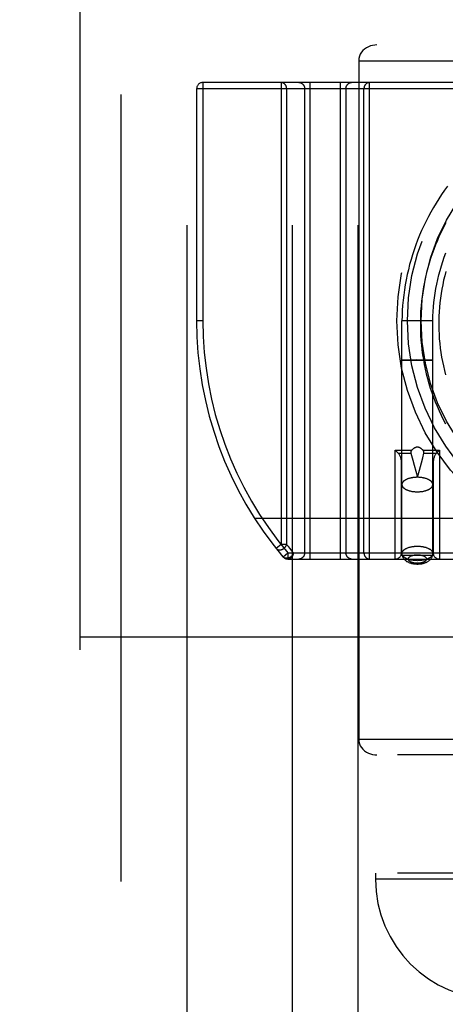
# Model space of a CAD drawing. Header units: inches. Extents: x 0 to 227, y 0 to 147.
# Tile 48 of 247: x 74.749 to 75.424, y 17.328 to 18.888. Entities that reach past the tile are written whole.
import ezdxf

# ---------------------------------------------------------------- set-up
doc = ezdxf.new("R2010")
doc.units = ezdxf.units.IN
doc.header["$LTSCALE"] = 12.466667
doc.header["$MEASUREMENT"] = 0
doc.linetypes.add('HIDDEN', pattern=[0.2, 0.1, -0.1])
doc.layers.add('DEFAULT_2', color=8, linetype='HIDDEN')

msp = doc.modelspace()

# ---------------------------------------------------------------- linework, layer by layer
at = {"layer": 'DEFAULT_2', "color": 8, "linetype": 'HIDDEN'}
for p, q in [((74.9103, 12.5357), (74.9103, 28.5357)), ((75.0143, 28.5357), (75.0143, 12.5357)), ((75.1813, 28.5357), (75.1813, 12.5357)), ((75.2853, 28.5357), (75.2853, 12.5357)), ((74.8448, 19.1357), (74.8448, 17.5357)), ((48.0635, 18.8477), (103.376, 18.8477)), ((75.2868, 18.8227), (76.1528, 18.8227)), ((75.2868, 18.8227), (75.2868, 17.7477)), ((76.2652, 18.7882), (75.0398, 18.7882)), ((75.0398, 18.7882), (75.0398, 18.4107)), ((75.1636, 18.7882), (75.1636, 18.0564)), ((75.21, 18.0332), (75.21, 18.7882)), ((75.2576, 18.7882), (75.2576, 18.0332)), ((75.304, 18.0332), (75.304, 18.7882)), ((76.2652, 18.7782), (75.0298, 18.7782)), ((75.0298, 18.7782), (75.0298, 18.4107)), ((75.1725, 18.7782), (75.1725, 18.0564)), ((75.201, 18.7782), (75.201, 18.0432)), ((75.2665, 18.7782), (75.2665, 18.0432)), ((75.295, 18.0432), (75.295, 18.7782)), ((75.0398, 18.4107), (75.0298, 18.4107)), ((75.4043, 18.4107), (75.3553, 18.4107)), ((75.3553, 18.042), (75.3553, 18.4107)), ((75.4043, 18.042), (75.4043, 18.4107)), ((75.3561, 18.3484), (75.3557, 18.3484)), ((75.3572, 18.3484), (75.3561, 18.3484)), ((75.3564, 18.3483), (75.3576, 18.3483)), ((75.361, 18.3484), (75.3572, 18.3484)), ((75.3576, 18.3483), (75.3617, 18.3483)), ((75.3787, 18.3485), (75.361, 18.3484)), ((75.3617, 18.3483), (75.3809, 18.3483)), ((75.3979, 18.3484), (75.3787, 18.3485)), ((75.3809, 18.3483), (75.3986, 18.3483)), ((75.402, 18.3484), (75.3979, 18.3484)), ((75.3986, 18.3483), (75.4024, 18.3483)), ((75.4032, 18.3484), (75.402, 18.3484)), ((75.4024, 18.3483), (75.4035, 18.3483)), ((75.4035, 18.3483), (75.4039, 18.3484)), ((75.3448, 18.2057), (75.3708, 18.2057)), ((75.3495, 18.201), (75.3448, 18.2057)), ((75.3448, 18.0332), (75.3448, 18.2057)), ((75.3887, 18.2057), (75.4148, 18.2057)), ((75.4101, 18.201), (75.4148, 18.2057)), ((75.4148, 18.2057), (75.4148, 18.0332)), ((75.3495, 18.201), (75.3694, 18.201)), ((75.3724, 18.1896), (75.3745, 18.1819)), ((75.3862, 18.1858), (75.3882, 18.1935)), ((75.3882, 18.1935), (75.3902, 18.201)), ((75.3902, 18.201), (75.4101, 18.201)), ((75.3548, 18.0432), (75.3548, 18.1843)), ((75.3745, 18.1819), (75.3798, 18.1626)), ((75.3798, 18.1626), (75.383, 18.1741)), ((75.383, 18.1741), (75.3862, 18.1858)), ((75.4048, 18.1843), (75.4048, 18.0432)), ((50.1885, 18.0977), (101.251, 18.0977)), ((75.1636, 18.0564), (75.1557, 18.0501)), ((75.1725, 18.0564), (75.1636, 18.0564)), ((75.1668, 18.0367), (75.1744, 18.0432)), ((75.1744, 18.0432), (76.4098, 18.0432)), ((75.1744, 18.0432), (75.1744, 18.0332)), ((75.406, 18.0385), (75.3536, 18.0385)), ((75.1744, 18.0332), (76.3998, 18.0332)), ((74.8448, 17.9097), (76.5948, 17.9097)), ((75.2868, 17.7477), (76.1528, 17.7477)), ((76.5948, 17.7227), (74.8448, 17.7227)), ((76.5948, 17.5357), (74.8448, 17.5357)), ((75.3135, 17.5357), (75.3135, 17.5257)), ((76.126, 17.5257), (75.3135, 17.5257))]:
    msp.add_line(p, q, dxfattribs=at)
for points in [[(75.3156, 18.8477), (75.3122, 18.8475), (75.3087, 18.8469), (75.3053, 18.846), (75.3021, 18.8447), (75.2989, 18.8431), (75.2961, 18.841), (75.2935, 18.8387), (75.2912, 18.836), (75.2893, 18.833), (75.2879, 18.8297), (75.2871, 18.8263), (75.2868, 18.8227)], [(75.1725, 18.7782), (75.1725, 18.7787), (75.1725, 18.7792), (75.1724, 18.7797), (75.1723, 18.7803), (75.1722, 18.7808), (75.1721, 18.7813), (75.1719, 18.7818), (75.1718, 18.7822), (75.1716, 18.7827), (75.1713, 18.7832), (75.1711, 18.7836), (75.1708, 18.7841), (75.1705, 18.7845), (75.1702, 18.7849), (75.1699, 18.7852), (75.1696, 18.7856), (75.1692, 18.7859), (75.1688, 18.7863), (75.1685, 18.7866), (75.1681, 18.7868), (75.1676, 18.7871), (75.1672, 18.7873), (75.1668, 18.7875), (75.1663, 18.7877), (75.1659, 18.7878), (75.1654, 18.788), (75.165, 18.7881), (75.1645, 18.7881), (75.164, 18.7882), (75.1636, 18.7882)], [(75.1921, 18.7882), (75.1925, 18.7882), (75.193, 18.7881), (75.1935, 18.7881), (75.1939, 18.788), (75.1944, 18.7878), (75.1948, 18.7877), (75.1953, 18.7875), (75.1957, 18.7873), (75.1961, 18.7871), (75.1966, 18.7868), (75.197, 18.7866), (75.1973, 18.7863), (75.1977, 18.7859), (75.1981, 18.7856), (75.1984, 18.7852), (75.1987, 18.7849), (75.199, 18.7845), (75.1993, 18.7841), (75.1996, 18.7836), (75.1998, 18.7832), (75.2001, 18.7827), (75.2003, 18.7822), (75.2004, 18.7818), (75.2006, 18.7813), (75.2007, 18.7808), (75.2008, 18.7803), (75.2009, 18.7797), (75.201, 18.7792), (75.201, 18.7787), (75.201, 18.7782)], [(75.2665, 18.7782), (75.2666, 18.7787), (75.2666, 18.7792), (75.2666, 18.7797), (75.2667, 18.7803), (75.2668, 18.7808), (75.267, 18.7813), (75.2671, 18.7818), (75.2673, 18.7822), (75.2675, 18.7827), (75.2677, 18.7832), (75.268, 18.7836), (75.2683, 18.7841), (75.2685, 18.7845), (75.2688, 18.7849), (75.2692, 18.7852), (75.2695, 18.7856), (75.2699, 18.7859), (75.2702, 18.7863), (75.2706, 18.7866), (75.271, 18.7868), (75.2714, 18.7871), (75.2719, 18.7873), (75.2723, 18.7875), (75.2727, 18.7877), (75.2732, 18.7878), (75.2736, 18.788), (75.2741, 18.7881), (75.2746, 18.7881), (75.275, 18.7882), (75.2755, 18.7882)], [(75.304, 18.7882), (75.3035, 18.7882), (75.3031, 18.7881), (75.3026, 18.7881), (75.3021, 18.788), (75.3017, 18.7878), (75.3012, 18.7877), (75.3008, 18.7875), (75.3004, 18.7873), (75.2999, 18.7871), (75.2995, 18.7868), (75.2991, 18.7866), (75.2987, 18.7863), (75.2984, 18.7859), (75.298, 18.7856), (75.2977, 18.7852), (75.2973, 18.7849), (75.297, 18.7845), (75.2968, 18.7841), (75.2965, 18.7836), (75.2962, 18.7832), (75.296, 18.7827), (75.2958, 18.7822), (75.2956, 18.7818), (75.2955, 18.7813), (75.2953, 18.7808), (75.2952, 18.7803), (75.2952, 18.7797), (75.2951, 18.7792), (75.2951, 18.7787), (75.295, 18.7782)], [(75.4278, 18.6239), (75.423, 18.6174), (75.4183, 18.6107), (75.4138, 18.6039), (75.4094, 18.597), (75.4052, 18.59), (75.4011, 18.5829), (75.3972, 18.5757), (75.3935, 18.5684), (75.3899, 18.561), (75.3865, 18.5536), (75.3833, 18.5461), (75.3802, 18.5385), (75.3773, 18.5308), (75.3746, 18.5231), (75.3721, 18.5153), (75.3697, 18.5075), (75.3675, 18.4996), (75.3655, 18.4916), (75.3636, 18.4837), (75.362, 18.4756), (75.3605, 18.4676), (75.3592, 18.4595), (75.3581, 18.4513), (75.3572, 18.4432), (75.3564, 18.435), (75.3559, 18.4268), (75.3555, 18.4186), (75.3553, 18.4107)], [(75.4249, 18.5656), (75.4213, 18.5588), (75.4179, 18.5519), (75.4146, 18.545), (75.4115, 18.5379), (75.4086, 18.5308), (75.4058, 18.5237), (75.4032, 18.5165), (75.4007, 18.5092), (75.3984, 18.5018), (75.3963, 18.4944), (75.3944, 18.487), (75.3926, 18.4795), (75.391, 18.4719), (75.3896, 18.4644), (75.3883, 18.4568), (75.3872, 18.4491), (75.3863, 18.4415), (75.3856, 18.4338), (75.385, 18.4261), (75.3847, 18.4184), (75.3845, 18.4107), (75.3845, 18.403), (75.3846, 18.3953), (75.3849, 18.3876), (75.3855, 18.3799), (75.3862, 18.3722), (75.387, 18.3645), (75.3881, 18.3568), (75.3893, 18.3492), (75.3907, 18.3416), (75.3923, 18.334), (75.394, 18.3265), (75.3959, 18.319), (75.398, 18.3115), (75.4003, 18.3041), (75.4027, 18.2968), (75.4053, 18.2895), (75.4081, 18.2822), (75.411, 18.2751), (75.4141, 18.268), (75.4174, 18.2609), (75.4208, 18.254), (75.4244, 18.2471)], [(75.4043, 18.4107), (75.4045, 18.4178), (75.4048, 18.4252), (75.4054, 18.4325), (75.4061, 18.4398), (75.4069, 18.4472), (75.408, 18.4545), (75.4092, 18.4617), (75.4106, 18.4689), (75.4122, 18.4761), (75.4139, 18.4833), (75.4158, 18.4904), (75.4178, 18.4975), (75.42, 18.5045), (75.4224, 18.5114), (75.4249, 18.5183)], [(75.425, 18.4887), (75.4231, 18.4818), (75.4214, 18.4748), (75.4199, 18.4678), (75.4185, 18.4607), (75.4173, 18.4536), (75.4163, 18.4465), (75.4154, 18.4393), (75.4147, 18.4322), (75.4142, 18.425), (75.4138, 18.4178), (75.4136, 18.4106), (75.4136, 18.4034), (75.4138, 18.3962), (75.4141, 18.389), (75.4146, 18.3818), (75.4152, 18.3746), (75.4161, 18.3674), (75.4171, 18.3603), (75.4182, 18.3531), (75.4195, 18.346), (75.421, 18.339), (75.4227, 18.3319), (75.4245, 18.3249)], [(75.3557, 18.3484), (75.3555, 18.3484), (75.3554, 18.3484), (75.3553, 18.3484), (75.3553, 18.3484)], [(75.3553, 18.3484), (75.3553, 18.3484), (75.3554, 18.3484), (75.3555, 18.3484), (75.3557, 18.3484), (75.3559, 18.3484), (75.3564, 18.3483)], [(75.4043, 18.3484), (75.4043, 18.3484), (75.4042, 18.3484), (75.4041, 18.3484), (75.4039, 18.3484), (75.4037, 18.3484), (75.4032, 18.3484)], [(75.4039, 18.3484), (75.4041, 18.3484), (75.4042, 18.3484), (75.4043, 18.3484), (75.4043, 18.3484)], [(75.3708, 18.2057), (75.3706, 18.2054), (75.3704, 18.2051), (75.3702, 18.2048), (75.37, 18.2046), (75.3699, 18.2043), (75.3697, 18.204), (75.3696, 18.2037), (75.3695, 18.2035), (75.3694, 18.2032), (75.3694, 18.203), (75.3693, 18.2027), (75.3693, 18.2024), (75.3693, 18.2022), (75.3693, 18.2019), (75.3693, 18.2017), (75.3693, 18.2015), (75.3693, 18.2012), (75.3694, 18.201)], [(75.3798, 18.2104), (75.3793, 18.2104), (75.3789, 18.2104), (75.3784, 18.2103), (75.378, 18.2102), (75.3775, 18.2101), (75.3771, 18.21), (75.3766, 18.2098), (75.3761, 18.2096), (75.3756, 18.2094), (75.3751, 18.2092), (75.3746, 18.2089), (75.3741, 18.2085), (75.3736, 18.2082), (75.3731, 18.2078), (75.3725, 18.2073), (75.372, 18.2068), (75.3714, 18.2063), (75.3708, 18.2057)], [(75.3887, 18.2057), (75.3882, 18.2063), (75.3876, 18.2068), (75.3871, 18.2073), (75.3865, 18.2078), (75.386, 18.2082), (75.3855, 18.2085), (75.3849, 18.2089), (75.3844, 18.2092), (75.3839, 18.2094), (75.3835, 18.2096), (75.383, 18.2098), (75.3825, 18.21), (75.382, 18.2101), (75.3816, 18.2102), (75.3811, 18.2103), (75.3807, 18.2104), (75.3802, 18.2104), (75.3798, 18.2104)], [(75.3902, 18.201), (75.3903, 18.2012), (75.3903, 18.2015), (75.3903, 18.2017), (75.3903, 18.2019), (75.3903, 18.2022), (75.3903, 18.2024), (75.3903, 18.2027), (75.3902, 18.203), (75.3902, 18.2032), (75.3901, 18.2035), (75.39, 18.2037), (75.3899, 18.204), (75.3897, 18.2043), (75.3896, 18.2046), (75.3894, 18.2048), (75.3892, 18.2051), (75.389, 18.2054), (75.3887, 18.2057)], [(75.3694, 18.201), (75.3703, 18.1972), (75.3724, 18.1896)], [(75.3798, 18.1626), (75.3789, 18.1626), (75.378, 18.1626), (75.3771, 18.1625), (75.3762, 18.1625), (75.3753, 18.1624), (75.3745, 18.1623), (75.3736, 18.1622), (75.3727, 18.1621), (75.3719, 18.162), (75.371, 18.1619), (75.3702, 18.1617), (75.3694, 18.1615), (75.3686, 18.1613), (75.3678, 18.1612), (75.367, 18.1609), (75.3663, 18.1607), (75.3655, 18.1605), (75.3648, 18.1602), (75.3641, 18.16), (75.3634, 18.1597), (75.3628, 18.1594), (75.3622, 18.1591), (75.3615, 18.1588), (75.361, 18.1585), (75.3604, 18.1582), (75.3599, 18.1578), (75.3594, 18.1575), (75.3589, 18.1571), (75.3584, 18.1568), (75.358, 18.1564), (75.3576, 18.156), (75.3572, 18.1556), (75.3569, 18.1552), (75.3566, 18.1549), (75.3563, 18.1545), (75.3561, 18.1541), (75.3559, 18.1536), (75.3557, 18.1532), (75.3556, 18.1528), (75.3554, 18.1524), (75.3554, 18.152), (75.3553, 18.1516), (75.3553, 18.1512)], [(75.4043, 18.1512), (75.4043, 18.1516), (75.4042, 18.152), (75.4041, 18.1524), (75.404, 18.1528), (75.4039, 18.1532), (75.4037, 18.1536), (75.4035, 18.1541), (75.4033, 18.1545), (75.403, 18.1549), (75.4027, 18.1552), (75.4023, 18.1556), (75.402, 18.156), (75.4016, 18.1564), (75.4012, 18.1568), (75.4007, 18.1571), (75.4002, 18.1575), (75.3997, 18.1578), (75.3992, 18.1582), (75.3986, 18.1585), (75.398, 18.1588), (75.3974, 18.1591), (75.3968, 18.1594), (75.3961, 18.1597), (75.3955, 18.16), (75.3948, 18.1602), (75.394, 18.1605), (75.3933, 18.1607), (75.3926, 18.1609), (75.3918, 18.1612), (75.391, 18.1613), (75.3902, 18.1615), (75.3894, 18.1617), (75.3885, 18.1619), (75.3877, 18.162), (75.3868, 18.1621), (75.386, 18.1622), (75.3851, 18.1623), (75.3842, 18.1624), (75.3834, 18.1625), (75.3825, 18.1625), (75.3816, 18.1626), (75.3807, 18.1626), (75.3798, 18.1626)], [(75.3553, 18.1512), (75.3553, 18.1507), (75.3554, 18.1503), (75.3554, 18.1499), (75.3556, 18.1495), (75.3557, 18.1491), (75.3559, 18.1487), (75.3561, 18.1483), (75.3563, 18.1479), (75.3566, 18.1475), (75.3569, 18.1471), (75.3572, 18.1467), (75.3576, 18.1463), (75.358, 18.1459), (75.3584, 18.1455), (75.3589, 18.1452), (75.3594, 18.1448), (75.3599, 18.1445), (75.3604, 18.1441), (75.361, 18.1438), (75.3615, 18.1435), (75.3622, 18.1432), (75.3628, 18.1429), (75.3634, 18.1426), (75.3641, 18.1423), (75.3648, 18.1421), (75.3655, 18.1418), (75.3663, 18.1416), (75.367, 18.1414), (75.3678, 18.1412), (75.3686, 18.141), (75.3694, 18.1408), (75.3702, 18.1406), (75.371, 18.1404), (75.3719, 18.1403), (75.3727, 18.1402), (75.3736, 18.1401), (75.3745, 18.14), (75.3753, 18.1399), (75.3762, 18.1398), (75.3771, 18.1398), (75.378, 18.1397), (75.3789, 18.1397), (75.3798, 18.1397)], [(75.3798, 18.1397), (75.3807, 18.1397), (75.3816, 18.1397), (75.3825, 18.1398), (75.3834, 18.1398), (75.3842, 18.1399), (75.3851, 18.14), (75.386, 18.1401), (75.3868, 18.1402), (75.3877, 18.1403), (75.3885, 18.1404), (75.3894, 18.1406), (75.3902, 18.1408), (75.391, 18.141), (75.3918, 18.1412), (75.3926, 18.1414), (75.3933, 18.1416), (75.394, 18.1418), (75.3948, 18.1421), (75.3955, 18.1423), (75.3961, 18.1426), (75.3968, 18.1429), (75.3974, 18.1432), (75.398, 18.1435), (75.3986, 18.1438), (75.3992, 18.1441), (75.3997, 18.1445), (75.4002, 18.1448), (75.4007, 18.1452), (75.4012, 18.1455), (75.4016, 18.1459), (75.402, 18.1463), (75.4023, 18.1467), (75.4027, 18.1471), (75.403, 18.1475), (75.4033, 18.1479), (75.4035, 18.1483), (75.4037, 18.1487), (75.4039, 18.1491), (75.404, 18.1495), (75.4041, 18.1499), (75.4042, 18.1503), (75.4043, 18.1507), (75.4043, 18.1512)], [(75.1557, 18.0501), (75.156, 18.0498), (75.1563, 18.0495), (75.1566, 18.0492), (75.157, 18.049), (75.1573, 18.0487), (75.1577, 18.0485), (75.1581, 18.0483), (75.1585, 18.0482), (75.1589, 18.048), (75.1593, 18.0479), (75.1598, 18.0478), (75.1602, 18.0477), (75.1607, 18.0477), (75.1611, 18.0476), (75.1616, 18.0476), (75.1621, 18.0477), (75.1626, 18.0477), (75.1631, 18.0478), (75.1636, 18.0479), (75.1641, 18.048), (75.1646, 18.0481), (75.1651, 18.0483), (75.1655, 18.0485), (75.166, 18.0487), (75.1665, 18.049), (75.1669, 18.0492), (75.1674, 18.0495), (75.1678, 18.0498), (75.1683, 18.0501), (75.1687, 18.0504), (75.1691, 18.0508), (75.1695, 18.0511), (75.1698, 18.0515), (75.1702, 18.0519), (75.1705, 18.0523), (75.1708, 18.0528), (75.1711, 18.0532), (75.1714, 18.0536), (75.1717, 18.0541), (75.1719, 18.0545), (75.1721, 18.055), (75.1723, 18.0554), (75.1724, 18.0559), (75.1725, 18.0564)], [(75.1834, 18.0432), (75.1806, 18.0464), (75.1779, 18.0497), (75.1752, 18.053), (75.1725, 18.0564)], [(75.3553, 18.042), (75.3553, 18.0425), (75.3554, 18.043), (75.3555, 18.0435), (75.3557, 18.044), (75.3559, 18.0445), (75.3561, 18.045), (75.3564, 18.0455), (75.3568, 18.0459), (75.3572, 18.0464), (75.3576, 18.0469), (75.3581, 18.0473), (75.3586, 18.0477), (75.3591, 18.0482), (75.3597, 18.0486), (75.3604, 18.049), (75.361, 18.0494), (75.3617, 18.0498), (75.3625, 18.0501), (75.3632, 18.0505), (75.364, 18.0508), (75.3649, 18.0511), (75.3657, 18.0514), (75.3666, 18.0517), (75.3675, 18.0519), (75.3685, 18.0522), (75.3694, 18.0524), (75.3704, 18.0526), (75.3714, 18.0528), (75.3724, 18.0529), (75.3734, 18.0531), (75.3745, 18.0532), (75.3755, 18.0533), (75.3766, 18.0534), (75.3777, 18.0534), (75.3787, 18.0535), (75.3798, 18.0535)], [(75.3798, 18.0535), (75.3809, 18.0535), (75.3819, 18.0534), (75.383, 18.0534), (75.384, 18.0533), (75.3851, 18.0532), (75.3861, 18.0531), (75.3872, 18.0529), (75.3882, 18.0528), (75.3892, 18.0526), (75.3901, 18.0524), (75.3911, 18.0522), (75.392, 18.0519), (75.393, 18.0517), (75.3938, 18.0514), (75.3947, 18.0511), (75.3955, 18.0508), (75.3963, 18.0505), (75.3971, 18.0501), (75.3979, 18.0498), (75.3986, 18.0494), (75.3992, 18.049), (75.3999, 18.0486), (75.4005, 18.0482), (75.401, 18.0477), (75.4015, 18.0473), (75.402, 18.0469), (75.4024, 18.0464), (75.4028, 18.0459), (75.4032, 18.0455), (75.4035, 18.045), (75.4037, 18.0445), (75.4039, 18.044), (75.4041, 18.0435), (75.4042, 18.043), (75.4043, 18.0425), (75.4043, 18.042)], [(75.1834, 18.0432), (75.1832, 18.0427), (75.1831, 18.0422), (75.1829, 18.0417), (75.1827, 18.0412), (75.1825, 18.0408), (75.1822, 18.0403), (75.1819, 18.0398), (75.1816, 18.0394), (75.1813, 18.0389), (75.181, 18.0385), (75.1806, 18.0381), (75.1802, 18.0377), (75.1798, 18.0373), (75.1794, 18.037), (75.1789, 18.0366), (75.1785, 18.0363), (75.178, 18.036), (75.1776, 18.0357), (75.1771, 18.0355), (75.1766, 18.0352), (75.1761, 18.035), (75.1756, 18.0349), (75.1751, 18.0347), (75.1746, 18.0346), (75.1741, 18.0345), (75.1736, 18.0344), (75.173, 18.0343), (75.1725, 18.0343), (75.172, 18.0343), (75.1716, 18.0343), (75.1711, 18.0344), (75.1706, 18.0345), (75.1702, 18.0346), (75.1697, 18.0347), (75.1693, 18.0349), (75.1689, 18.0351), (75.1685, 18.0353), (75.1681, 18.0355), (75.1677, 18.0358), (75.1674, 18.0361), (75.1671, 18.0364), (75.1668, 18.0367)], [(75.1744, 18.0332), (75.1749, 18.0332), (75.1753, 18.0332), (75.1758, 18.0333), (75.1763, 18.0334), (75.1767, 18.0335), (75.1772, 18.0337), (75.1776, 18.0338), (75.1781, 18.034), (75.1785, 18.0343), (75.1789, 18.0345), (75.1793, 18.0348), (75.1797, 18.0351), (75.18, 18.0354), (75.1804, 18.0357), (75.1807, 18.0361), (75.1811, 18.0365), (75.1814, 18.0369), (75.1817, 18.0373), (75.1819, 18.0377), (75.1822, 18.0382), (75.1824, 18.0386), (75.1826, 18.0391), (75.1828, 18.0396), (75.1829, 18.0401), (75.1831, 18.0406), (75.1832, 18.0411), (75.1833, 18.0416), (75.1833, 18.0421), (75.1834, 18.0427), (75.1834, 18.0432)], [(75.201, 18.0432), (75.201, 18.0427), (75.201, 18.0421), (75.2009, 18.0416), (75.2008, 18.0411), (75.2007, 18.0406), (75.2006, 18.0401), (75.2004, 18.0396), (75.2003, 18.0391), (75.2001, 18.0386), (75.1998, 18.0382), (75.1996, 18.0377), (75.1993, 18.0373), (75.199, 18.0369), (75.1987, 18.0365), (75.1984, 18.0361), (75.1981, 18.0357), (75.1977, 18.0354), (75.1973, 18.0351), (75.197, 18.0348), (75.1966, 18.0345), (75.1961, 18.0343), (75.1957, 18.034), (75.1953, 18.0338), (75.1948, 18.0337), (75.1944, 18.0335), (75.1939, 18.0334), (75.1935, 18.0333), (75.193, 18.0332), (75.1925, 18.0332), (75.1921, 18.0332)], [(75.2755, 18.0332), (75.275, 18.0332), (75.2746, 18.0332), (75.2741, 18.0333), (75.2736, 18.0334), (75.2732, 18.0335), (75.2727, 18.0337), (75.2723, 18.0338), (75.2719, 18.034), (75.2714, 18.0343), (75.271, 18.0345), (75.2706, 18.0348), (75.2702, 18.0351), (75.2699, 18.0354), (75.2695, 18.0357), (75.2692, 18.0361), (75.2688, 18.0365), (75.2685, 18.0369), (75.2683, 18.0373), (75.268, 18.0377), (75.2677, 18.0382), (75.2675, 18.0386), (75.2673, 18.0391), (75.2671, 18.0396), (75.267, 18.0401), (75.2668, 18.0406), (75.2667, 18.0411), (75.2666, 18.0416), (75.2666, 18.0421), (75.2666, 18.0427), (75.2665, 18.0432)], [(75.295, 18.0432), (75.2951, 18.0427), (75.2951, 18.0421), (75.2952, 18.0416), (75.2952, 18.0411), (75.2953, 18.0406), (75.2955, 18.0401), (75.2956, 18.0396), (75.2958, 18.0391), (75.296, 18.0386), (75.2962, 18.0382), (75.2965, 18.0377), (75.2968, 18.0373), (75.297, 18.0369), (75.2973, 18.0365), (75.2977, 18.0361), (75.298, 18.0357), (75.2984, 18.0354), (75.2987, 18.0351), (75.2991, 18.0348), (75.2995, 18.0345), (75.2999, 18.0343), (75.3004, 18.034), (75.3008, 18.0338), (75.3012, 18.0337), (75.3017, 18.0335), (75.3021, 18.0334), (75.3026, 18.0333), (75.3031, 18.0332), (75.3035, 18.0332), (75.304, 18.0332)], [(75.3798, 18.0305), (75.3787, 18.0306), (75.3777, 18.0306), (75.3766, 18.0306), (75.3755, 18.0307), (75.3745, 18.0308), (75.3734, 18.0309), (75.3724, 18.0311), (75.3714, 18.0312), (75.3704, 18.0314), (75.3694, 18.0316), (75.3685, 18.0318), (75.3675, 18.0321), (75.3666, 18.0323), (75.3657, 18.0326), (75.3649, 18.0329), (75.364, 18.0332), (75.3632, 18.0336), (75.3625, 18.0339), (75.3617, 18.0343), (75.361, 18.0346), (75.3604, 18.035), (75.3597, 18.0354), (75.3591, 18.0359), (75.3586, 18.0363), (75.3581, 18.0367), (75.3576, 18.0372), (75.3572, 18.0376), (75.3568, 18.0381), (75.3564, 18.0386), (75.3561, 18.039), (75.3559, 18.0395), (75.3557, 18.04), (75.3555, 18.0405), (75.3554, 18.041), (75.3553, 18.0415), (75.3553, 18.042)], [(75.3553, 18.042), (75.3553, 18.0413), (75.3554, 18.0406), (75.3555, 18.0399), (75.3556, 18.0392), (75.3558, 18.0385), (75.356, 18.0378), (75.3562, 18.0371), (75.3565, 18.0364), (75.3569, 18.0357), (75.3572, 18.0351), (75.3577, 18.0344), (75.3581, 18.0337), (75.3586, 18.0331), (75.3592, 18.0325), (75.3598, 18.0319), (75.3605, 18.0312), (75.3612, 18.0307), (75.3619, 18.0301), (75.3628, 18.0295), (75.3636, 18.029), (75.3646, 18.0285), (75.3655, 18.0281), (75.3665, 18.0276), (75.3675, 18.0273), (75.3685, 18.0269), (75.3695, 18.0266), (75.3705, 18.0263), (75.3715, 18.0261), (75.3726, 18.0259), (75.3736, 18.0257), (75.3746, 18.0256), (75.3757, 18.0254), (75.3767, 18.0253), (75.3777, 18.0253), (75.3788, 18.0252), (75.3798, 18.0252)], [(75.3798, 18.0264), (75.3792, 18.0264), (75.3785, 18.0264), (75.3779, 18.0264), (75.3773, 18.0265), (75.3767, 18.0266), (75.376, 18.0266), (75.3754, 18.0267), (75.3748, 18.0268), (75.3742, 18.0269), (75.3737, 18.027), (75.3731, 18.0272), (75.3725, 18.0273), (75.372, 18.0275), (75.3715, 18.0276), (75.371, 18.0278), (75.3705, 18.028), (75.37, 18.0282), (75.3695, 18.0284), (75.3691, 18.0286), (75.3687, 18.0288), (75.3683, 18.029), (75.3679, 18.0293), (75.3676, 18.0295), (75.3672, 18.0298), (75.3669, 18.03), (75.3666, 18.0303), (75.3664, 18.0306), (75.3662, 18.0309), (75.366, 18.0311), (75.3658, 18.0314), (75.3656, 18.0317), (75.3655, 18.032), (75.3654, 18.0323), (75.3653, 18.0326), (75.3653, 18.0329), (75.3653, 18.0332), (75.3653, 18.0335), (75.3653, 18.0338), (75.3654, 18.0341), (75.3655, 18.0344), (75.3656, 18.0346), (75.3658, 18.0349), (75.366, 18.0352), (75.3662, 18.0355), (75.3664, 18.0358), (75.3666, 18.036), (75.3669, 18.0363), (75.3672, 18.0366), (75.3676, 18.0368), (75.3679, 18.0371), (75.3683, 18.0373), (75.3687, 18.0375), (75.3691, 18.0378), (75.3695, 18.038), (75.37, 18.0382), (75.3705, 18.0384), (75.371, 18.0386), (75.3715, 18.0387), (75.372, 18.0389), (75.3725, 18.039), (75.3731, 18.0392), (75.3737, 18.0393), (75.3742, 18.0394), (75.3748, 18.0395), (75.3754, 18.0396), (75.376, 18.0397), (75.3767, 18.0398), (75.3773, 18.0399), (75.3779, 18.0399), (75.3785, 18.0399), (75.3792, 18.04), (75.3798, 18.04)], [(75.3798, 18.0252), (75.3808, 18.0252), (75.3818, 18.0253), (75.3828, 18.0253), (75.3838, 18.0254), (75.3848, 18.0255), (75.3858, 18.0257), (75.3868, 18.0258), (75.3878, 18.026), (75.3888, 18.0263), (75.3898, 18.0265), (75.3908, 18.0268), (75.3917, 18.0271), (75.3927, 18.0275), (75.3936, 18.0279), (75.3946, 18.0283), (75.3954, 18.0287), (75.3963, 18.0292), (75.3971, 18.0297), (75.3978, 18.0302), (75.3985, 18.0308), (75.3992, 18.0313), (75.3998, 18.0319), (75.4004, 18.0325), (75.4009, 18.033), (75.4014, 18.0336), (75.4018, 18.0342), (75.4022, 18.0348), (75.4026, 18.0354), (75.4029, 18.0361), (75.4032, 18.0367), (75.4034, 18.0373), (75.4037, 18.038), (75.4039, 18.0386), (75.404, 18.0393), (75.4041, 18.04), (75.4042, 18.0406), (75.4043, 18.0413), (75.4043, 18.042)], [(75.4043, 18.042), (75.4043, 18.0415), (75.4042, 18.041), (75.4041, 18.0405), (75.4039, 18.04), (75.4037, 18.0395), (75.4035, 18.039), (75.4032, 18.0386), (75.4028, 18.0381), (75.4024, 18.0376), (75.402, 18.0372), (75.4015, 18.0367), (75.401, 18.0363), (75.4005, 18.0359), (75.3999, 18.0354), (75.3992, 18.035), (75.3986, 18.0346), (75.3979, 18.0343), (75.3971, 18.0339), (75.3963, 18.0336), (75.3955, 18.0332), (75.3947, 18.0329), (75.3938, 18.0326), (75.393, 18.0323), (75.392, 18.0321), (75.3911, 18.0318), (75.3901, 18.0316), (75.3892, 18.0314), (75.3882, 18.0312), (75.3872, 18.0311), (75.3861, 18.0309), (75.3851, 18.0308), (75.384, 18.0307), (75.383, 18.0306), (75.3819, 18.0306), (75.3809, 18.0306), (75.3798, 18.0305)], [(75.3798, 18.04), (75.3804, 18.04), (75.3811, 18.0399), (75.3817, 18.0399), (75.3823, 18.0399), (75.3829, 18.0398), (75.3835, 18.0397), (75.3841, 18.0396), (75.3847, 18.0395), (75.3853, 18.0394), (75.3859, 18.0393), (75.3865, 18.0392), (75.387, 18.039), (75.3876, 18.0389), (75.3881, 18.0387), (75.3886, 18.0386), (75.3891, 18.0384), (75.3896, 18.0382), (75.39, 18.038), (75.3905, 18.0378), (75.3909, 18.0375), (75.3913, 18.0373), (75.3917, 18.0371), (75.392, 18.0368), (75.3923, 18.0366), (75.3927, 18.0363), (75.3929, 18.036), (75.3932, 18.0358), (75.3934, 18.0355), (75.3936, 18.0352), (75.3938, 18.0349), (75.3939, 18.0346), (75.3941, 18.0344), (75.3942, 18.0341), (75.3942, 18.0338), (75.3943, 18.0335), (75.3943, 18.0332), (75.3943, 18.0329), (75.3942, 18.0326), (75.3942, 18.0323), (75.3941, 18.032), (75.3939, 18.0317), (75.3938, 18.0314), (75.3936, 18.0311), (75.3934, 18.0309), (75.3932, 18.0306), (75.3929, 18.0303), (75.3927, 18.03), (75.3923, 18.0298), (75.392, 18.0295), (75.3917, 18.0293), (75.3913, 18.029), (75.3909, 18.0288), (75.3905, 18.0286), (75.39, 18.0284), (75.3896, 18.0282), (75.3891, 18.028), (75.3886, 18.0278), (75.3881, 18.0276), (75.3876, 18.0275), (75.387, 18.0273), (75.3865, 18.0272), (75.3859, 18.027), (75.3853, 18.0269), (75.3847, 18.0268), (75.3841, 18.0267), (75.3835, 18.0266), (75.3829, 18.0266), (75.3823, 18.0265), (75.3817, 18.0264), (75.3811, 18.0264), (75.3804, 18.0264), (75.3798, 18.0264)], [(75.2868, 17.7477), (75.2871, 17.7441), (75.2879, 17.7406), (75.2893, 17.7374), (75.2912, 17.7344), (75.2935, 17.7317), (75.2961, 17.7293), (75.2989, 17.7273), (75.3021, 17.7256), (75.3053, 17.7243), (75.3087, 17.7234), (75.3122, 17.7229), (75.3156, 17.7227)]]:
    msp.add_lwpolyline(points, dxfattribs=at)
for radius in [0.3725, 0.3558, 0.3341]:
    msp.add_circle((75.7198, 18.4107), radius, dxfattribs=at)
for centre, radius, start, end in [((75.0398, 18.7782), 0.01, 90, 180), ((75.6087, 18.4107), 0.579, 180, 220.2351), ((75.6087, 18.4107), 0.569, 180, 220.2351), ((75.1744, 18.0432), 0.01, 220.2351, 270), ((75.3448, 18.0432), 0.01, 270, 360), ((75.4148, 18.0432), 0.01, 180, 270), ((75.5035, 17.5257), 0.19, 180, 270)]:
    msp.add_arc(centre, radius, start, end, dxfattribs=at)
for centre, start_param, end_param in [((75.3448, 18.1843), -1.570796, -0.486899), ((75.4148, 18.1843), 0.486899, 1.570796)]:
    msp.add_ellipse(centre, major_axis=(0, 0.0189), ratio=0.529412, start_param=start_param, end_param=end_param, dxfattribs=at)

doc.saveas('drawing.dxf')
